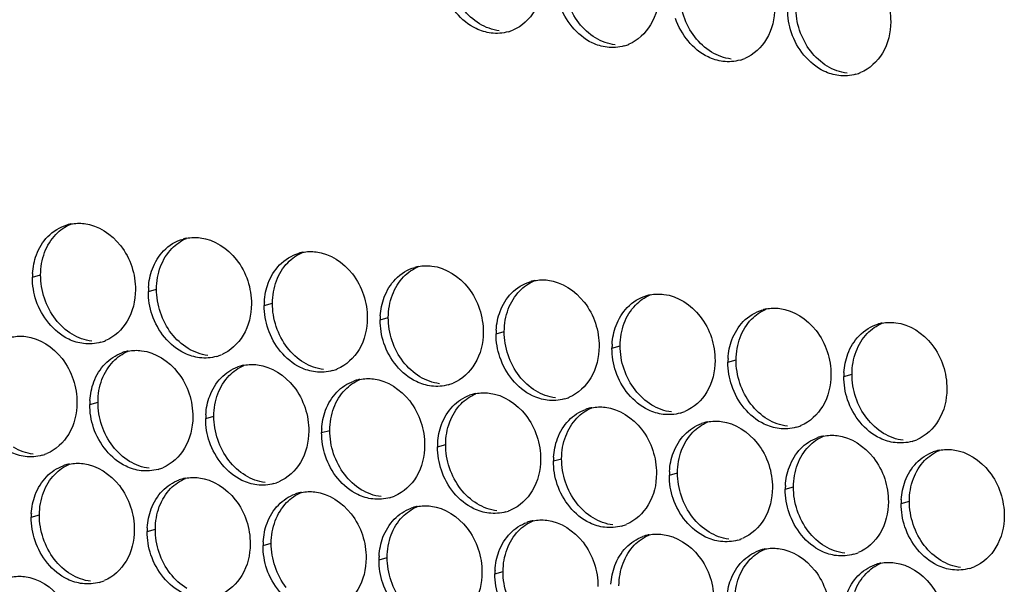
# Paper-space layout '45651_1_3' of a CAD drawing. Header units: millimetres. Extents: x -231 to 594, y 0 to 420.
# Tile 181 of 247: x 141.24 to 154.15, y 245.42 to 252.81. Entities that reach past the tile are written whole.
import ezdxf

# ---------------------------------------------------------------- set-up
doc = ezdxf.new("R2010")
doc.units = ezdxf.units.MM
doc.header["$LTSCALE"] = 32.67
doc.layers.add('02___PRT_ALL_AXES', color=7, linetype='CONTINUOUS')

psp = doc.layouts.new('45651_1_3')

# ---------------------------------------------------------------- linework, layer by layer
at = {"layer": '02___PRT_ALL_AXES', "color": 7, "linetype": 'CONTINUOUS'}
for p, q in [((141.407, 249.439), (141.515, 249.47)), ((142.927, 249.253), (143.034, 249.284)), ((144.447, 249.068), (144.554, 249.099)), ((145.966, 248.882), (146.073, 248.913)), ((147.486, 248.697), (147.593, 248.728)), ((149.005, 248.511), (149.112, 248.542)), ((150.525, 248.326), (150.632, 248.357)), ((152.044, 248.141), (152.152, 248.171)), ((142.159, 247.774), (142.267, 247.804)), ((143.679, 247.588), (143.786, 247.619)), ((145.199, 247.403), (145.306, 247.433)), ((146.718, 247.217), (146.825, 247.248)), ((148.238, 247.032), (148.345, 247.062)), ((149.757, 246.846), (149.864, 246.877)), ((151.277, 246.661), (151.384, 246.692)), ((152.796, 246.475), (152.904, 246.506)), ((141.392, 246.294), (141.499, 246.325)), ((142.911, 246.109), (143.019, 246.139)), ((144.431, 245.923), (144.538, 245.954)), ((145.951, 245.738), (146.058, 245.768)), ((147.47, 245.552), (147.577, 245.583))]:
    psp.add_line(p, q, dxfattribs=at)
at = {"layer": '02___PRT_ALL_AXES', "color": 3, "linetype": 'CONTINUOUS'}
for centre, radius, start, end in [((147.495, 253.181), 0.547, 285.9406, 289.7675), ((147.494, 253.182), 0.548, 289.7729, 292.7369), ((149.014, 252.996), 0.547, 285.9406, 289.7675), ((149.014, 252.997), 0.548, 289.7729, 292.7369), ((150.534, 252.81), 0.547, 285.9406, 289.7675), ((150.533, 252.812), 0.548, 289.7729, 292.7369), ((152.053, 252.625), 0.547, 285.9406, 289.7675), ((152.053, 252.626), 0.548, 289.7729, 292.7369), ((142.014, 249.595), 0.552, 100.9772, 105.9383), ((143.534, 249.409), 0.552, 100.9772, 105.9383), ((145.053, 249.224), 0.552, 100.9772, 105.9383), ((146.573, 249.038), 0.552, 100.9772, 105.9383), ((142.299, 249.434), 0.892, 176.518, 179.7169), ((148.092, 248.853), 0.552, 100.9772, 105.9383), ((143.819, 249.249), 0.892, 176.518, 179.7169), ((149.612, 248.667), 0.552, 100.9772, 105.9383), ((145.338, 249.064), 0.892, 176.518, 179.7169), ((151.132, 248.482), 0.552, 100.9772, 105.9383), ((146.858, 248.878), 0.892, 176.518, 179.7169), ((148.377, 248.693), 0.892, 176.518, 179.7169), ((152.651, 248.296), 0.552, 100.9772, 105.9383), ((142.152, 249.114), 0.548, 289.7729, 292.7369), ((142.153, 249.113), 0.547, 285.9406, 289.7675), ((149.897, 248.507), 0.892, 176.518, 179.7169), ((142.765, 247.935), 0.547, 105.9406, 109.7675), ((142.766, 247.93), 0.552, 100.9772, 105.9383), ((143.672, 248.928), 0.547, 285.9406, 289.7675), ((143.672, 248.929), 0.548, 289.7729, 292.7369), ((151.417, 248.322), 0.892, 176.518, 179.7169), ((144.284, 247.749), 0.547, 105.9406, 109.7675), ((144.286, 247.744), 0.552, 100.9772, 105.9383), ((145.192, 248.742), 0.547, 285.9406, 289.7675), ((145.191, 248.743), 0.548, 289.7729, 292.7369), ((145.804, 247.564), 0.547, 105.9406, 109.7675), ((145.805, 247.559), 0.552, 100.9772, 105.9383), ((152.936, 248.136), 0.892, 176.518, 179.7169), ((146.711, 248.557), 0.547, 285.9406, 289.7675), ((146.711, 248.558), 0.548, 289.7729, 292.7369), ((147.324, 247.378), 0.547, 105.9406, 109.7675), ((147.325, 247.373), 0.552, 100.9772, 105.9383), ((148.231, 248.371), 0.547, 285.9406, 289.7675), ((148.23, 248.372), 0.548, 289.7729, 292.7369), ((143.051, 247.769), 0.892, 176.518, 179.7169), ((148.843, 247.193), 0.547, 105.9406, 109.7675), ((148.845, 247.188), 0.552, 100.9772, 105.9383), ((144.571, 247.584), 0.892, 176.518, 179.7169), ((149.751, 248.186), 0.547, 285.9406, 289.7675), ((149.75, 248.187), 0.548, 289.7729, 292.7369), ((146.09, 247.398), 0.892, 176.518, 179.7169), ((150.363, 247.007), 0.547, 105.9406, 109.7675), ((150.364, 247.002), 0.552, 100.9772, 105.9383), ((151.27, 248), 0.547, 285.9406, 289.7675), ((151.27, 248.001), 0.548, 289.7729, 292.7369), ((151.882, 246.822), 0.547, 105.9406, 109.7675), ((151.884, 246.817), 0.552, 100.9772, 105.9383), ((147.61, 247.213), 0.892, 176.518, 179.7169), ((152.79, 247.815), 0.547, 285.9406, 289.7675), ((152.789, 247.816), 0.548, 289.7729, 292.7369), ((141.385, 247.633), 0.547, 285.9406, 289.7675), ((141.385, 247.635), 0.548, 289.7729, 292.7369), ((149.13, 247.027), 0.892, 176.518, 179.7169), ((153.402, 246.636), 0.547, 105.9406, 109.7675), ((153.403, 246.631), 0.552, 100.9772, 105.9383), ((141.997, 246.455), 0.547, 105.9406, 109.7675), ((141.999, 246.45), 0.552, 100.9772, 105.9383), ((142.905, 247.448), 0.547, 285.9406, 289.7675), ((142.904, 247.449), 0.548, 289.7729, 292.7369), ((143.518, 246.264), 0.552, 100.9772, 105.9383), ((150.649, 246.842), 0.892, 176.518, 179.7169), ((143.517, 246.269), 0.547, 105.9406, 109.7675), ((144.424, 247.262), 0.547, 285.9406, 289.7675), ((144.424, 247.264), 0.548, 289.7729, 292.7369), ((152.169, 246.656), 0.892, 176.518, 179.7169), ((145.036, 246.084), 0.547, 105.9406, 109.7675), ((145.038, 246.079), 0.552, 100.9772, 105.9383), ((145.944, 247.077), 0.547, 285.9406, 289.7675), ((145.943, 247.078), 0.548, 289.7729, 292.7369), ((146.556, 245.899), 0.547, 105.9406, 109.7675), ((146.557, 245.894), 0.552, 100.9772, 105.9383), ((153.688, 246.471), 0.892, 176.518, 179.7169), ((142.284, 246.29), 0.892, 176.518, 179.7169), ((147.463, 246.891), 0.547, 285.9406, 289.7675), ((147.463, 246.893), 0.548, 289.7729, 292.7369), ((143.803, 246.104), 0.892, 176.518, 179.7169), ((148.076, 245.713), 0.547, 105.9406, 109.7675), ((148.077, 245.708), 0.552, 100.9772, 105.9383), ((148.983, 246.706), 0.547, 285.9406, 289.7675), ((148.983, 246.707), 0.548, 289.7729, 292.7369), ((149.595, 245.528), 0.547, 105.9406, 109.7675), ((149.597, 245.523), 0.552, 100.9772, 105.9383), ((145.323, 245.919), 0.892, 176.518, 179.7169), ((150.503, 246.52), 0.547, 285.9406, 289.7675), ((150.502, 246.522), 0.548, 289.7729, 292.7369), ((146.842, 245.733), 0.892, 176.518, 179.7169), ((151.115, 245.342), 0.547, 105.9406, 109.7675), ((151.116, 245.337), 0.552, 100.9772, 105.9383), ((152.022, 246.335), 0.547, 285.9406, 289.7675), ((152.022, 246.336), 0.548, 289.7729, 292.7369), ((152.634, 245.157), 0.547, 105.9406, 109.7675), ((152.636, 245.152), 0.552, 100.9772, 105.9383), ((153.541, 246.151), 0.548, 289.7729, 292.7369), ((148.362, 245.548), 0.892, 176.518, 179.7169), ((153.542, 246.149), 0.547, 285.9406, 289.7675), ((142.137, 245.968), 0.547, 285.9406, 289.7675), ((142.137, 245.969), 0.548, 289.7729, 292.7369)]:
    psp.add_arc(centre, radius, start, end, dxfattribs=at)
for points, knots in [([(151.987, 253.654), (152.172, 253.632), (152.535, 253.391), (152.66, 252.99), (152.659, 252.786)], [0, 0, 0, 0, 0.476473, 1, 1, 1, 1]), ([(148.1, 253.342), (148.099, 253.201), (148.036, 252.925), (147.824, 252.726), (147.706, 252.677)], [0, 0, 0, 0, 0.525086, 1, 1, 1, 1]), ([(147.421, 252.638), (147.353, 252.647), (147.073, 252.73), (146.869, 252.991), (146.799, 253.2)], [0, 0, 0, 0, 0.236458, 1, 1, 1, 1]), ([(149.62, 253.157), (149.619, 253.015), (149.556, 252.739), (149.343, 252.541), (149.225, 252.491)], [0, 0, 0, 0, 0.525086, 1, 1, 1, 1]), ([(148.94, 252.453), (148.873, 252.461), (148.592, 252.545), (148.389, 252.806), (148.319, 253.014)], [0, 0, 0, 0, 0.236458, 1, 1, 1, 1]), ([(151.139, 252.971), (151.138, 252.83), (151.075, 252.554), (150.863, 252.355), (150.745, 252.306)], [0, 0, 0, 0, 0.525086, 1, 1, 1, 1]), ([(150.46, 252.267), (150.392, 252.276), (150.112, 252.36), (149.908, 252.621), (149.838, 252.829)], [0, 0, 0, 0, 0.236458, 1, 1, 1, 1]), ([(152.659, 252.786), (152.658, 252.644), (152.595, 252.368), (152.382, 252.17), (152.265, 252.121)], [0, 0, 0, 0, 0.525086, 1, 1, 1, 1]), ([(151.979, 252.082), (151.912, 252.09), (151.631, 252.174), (151.428, 252.435), (151.358, 252.643)], [0, 0, 0, 0, 0.236458, 1, 1, 1, 1]), ([(142.087, 250.143), (142.271, 250.12), (142.634, 249.879), (142.759, 249.478), (142.758, 249.274)], [0, 0, 0, 0, 0.476473, 1, 1, 1, 1]), ([(143.606, 249.957), (143.79, 249.935), (144.154, 249.694), (144.279, 249.293), (144.278, 249.089)], [0, 0, 0, 0, 0.476473, 1, 1, 1, 1]), ([(145.126, 249.772), (145.31, 249.749), (145.673, 249.508), (145.798, 249.107), (145.797, 248.903)], [0, 0, 0, 0, 0.476473, 1, 1, 1, 1]), ([(146.645, 249.586), (146.83, 249.564), (147.193, 249.323), (147.318, 248.922), (147.317, 248.718)], [0, 0, 0, 0, 0.476473, 1, 1, 1, 1]), ([(148.165, 249.401), (148.349, 249.378), (148.713, 249.137), (148.837, 248.736), (148.836, 248.532)], [0, 0, 0, 0, 0.476473, 1, 1, 1, 1]), ([(142.758, 249.274), (142.757, 249.133), (142.694, 248.856), (142.482, 248.658), (142.364, 248.609)], [0, 0, 0, 0, 0.525086, 1, 1, 1, 1]), ([(142.079, 248.57), (142.011, 248.578), (141.731, 248.662), (141.527, 248.923), (141.457, 249.132)], [0, 0, 0, 0, 0.236458, 1, 1, 1, 1]), ([(149.685, 249.215), (149.869, 249.193), (150.232, 248.952), (150.357, 248.551), (150.356, 248.347)], [0, 0, 0, 0, 0.476473, 1, 1, 1, 1]), ([(144.278, 249.089), (144.277, 248.947), (144.214, 248.671), (144.001, 248.473), (143.884, 248.423)], [0, 0, 0, 0, 0.525086, 1, 1, 1, 1]), ([(151.204, 249.03), (151.388, 249.007), (151.752, 248.766), (151.877, 248.365), (151.876, 248.161)], [0, 0, 0, 0, 0.476473, 1, 1, 1, 1]), ([(143.598, 248.385), (143.531, 248.393), (143.25, 248.477), (143.047, 248.738), (142.977, 248.946)], [0, 0, 0, 0, 0.236458, 1, 1, 1, 1]), ([(145.797, 248.903), (145.797, 248.762), (145.734, 248.486), (145.521, 248.287), (145.403, 248.238)], [0, 0, 0, 0, 0.525086, 1, 1, 1, 1]), ([(145.118, 248.199), (145.05, 248.208), (144.77, 248.291), (144.566, 248.552), (144.496, 248.761)], [0, 0, 0, 0, 0.236458, 1, 1, 1, 1]), ([(152.724, 248.844), (152.908, 248.822), (153.271, 248.581), (153.396, 248.18), (153.395, 247.976)], [0, 0, 0, 0, 0.476473, 1, 1, 1, 1]), ([(141.319, 248.663), (141.503, 248.64), (141.867, 248.399), (141.992, 247.998), (141.991, 247.794)], [0, 0, 0, 0, 0.476473, 1, 1, 1, 1]), ([(147.317, 248.718), (147.316, 248.576), (147.253, 248.3), (147.041, 248.102), (146.923, 248.052)], [0, 0, 0, 0, 0.525086, 1, 1, 1, 1]), ([(142.839, 248.477), (143.023, 248.455), (143.386, 248.214), (143.511, 247.813), (143.51, 247.609)], [0, 0, 0, 0, 0.476473, 1, 1, 1, 1]), ([(146.638, 248.014), (146.57, 248.022), (146.29, 248.106), (146.086, 248.367), (146.016, 248.575)], [0, 0, 0, 0, 0.236458, 1, 1, 1, 1]), ([(148.836, 248.532), (148.836, 248.391), (148.773, 248.115), (148.56, 247.916), (148.442, 247.867)], [0, 0, 0, 0, 0.525086, 1, 1, 1, 1]), ([(148.157, 247.828), (148.09, 247.837), (147.809, 247.92), (147.606, 248.181), (147.536, 248.39)], [0, 0, 0, 0, 0.236458, 1, 1, 1, 1]), ([(150.356, 248.347), (150.355, 248.205), (150.292, 247.929), (150.08, 247.731), (149.962, 247.681)], [0, 0, 0, 0, 0.525086, 1, 1, 1, 1]), ([(144.358, 248.292), (144.542, 248.27), (144.906, 248.028), (145.031, 247.627), (145.03, 247.423)], [0, 0, 0, 0, 0.476473, 1, 1, 1, 1]), ([(145.878, 248.107), (146.062, 248.084), (146.425, 247.843), (146.55, 247.442), (146.549, 247.238)], [0, 0, 0, 0, 0.476473, 1, 1, 1, 1]), ([(149.677, 247.643), (149.609, 247.651), (149.329, 247.735), (149.125, 247.996), (149.055, 248.204)], [0, 0, 0, 0, 0.236458, 1, 1, 1, 1]), ([(151.876, 248.161), (151.875, 248.02), (151.812, 247.744), (151.599, 247.545), (151.481, 247.496)], [0, 0, 0, 0, 0.525086, 1, 1, 1, 1]), ([(151.196, 247.457), (151.129, 247.466), (150.848, 247.549), (150.645, 247.81), (150.575, 248.019)], [0, 0, 0, 0, 0.236458, 1, 1, 1, 1]), ([(153.395, 247.976), (153.394, 247.834), (153.331, 247.558), (153.119, 247.36), (153.001, 247.31)], [0, 0, 0, 0, 0.525086, 1, 1, 1, 1]), ([(147.397, 247.921), (147.582, 247.899), (147.945, 247.657), (148.07, 247.256), (148.069, 247.052)], [0, 0, 0, 0, 0.476473, 1, 1, 1, 1]), ([(152.716, 247.272), (152.648, 247.28), (152.368, 247.364), (152.164, 247.625), (152.094, 247.833)], [0, 0, 0, 0, 0.236458, 1, 1, 1, 1]), ([(141.991, 247.794), (141.99, 247.653), (141.927, 247.377), (141.714, 247.178), (141.596, 247.129)], [0, 0, 0, 0, 0.525086, 1, 1, 1, 1]), ([(148.917, 247.736), (149.101, 247.713), (149.465, 247.472), (149.589, 247.071), (149.588, 246.867)], [0, 0, 0, 0, 0.476473, 1, 1, 1, 1]), ([(141.311, 247.091), (141.244, 247.099), (140.963, 247.183), (140.76, 247.444), (140.69, 247.652)], [0, 0, 0, 0, 0.236458, 1, 1, 1, 1]), ([(143.51, 247.609), (143.509, 247.468), (143.446, 247.191), (143.234, 246.993), (143.116, 246.944)], [0, 0, 0, 0, 0.525086, 1, 1, 1, 1]), ([(142.831, 246.905), (142.763, 246.913), (142.483, 246.997), (142.279, 247.258), (142.209, 247.467)], [0, 0, 0, 0, 0.236458, 1, 1, 1, 1]), ([(150.437, 247.55), (150.621, 247.528), (150.984, 247.286), (151.109, 246.885), (151.108, 246.681)], [0, 0, 0, 0, 0.476473, 1, 1, 1, 1]), ([(145.03, 247.423), (145.029, 247.282), (144.966, 247.006), (144.753, 246.808), (144.636, 246.758)], [0, 0, 0, 0, 0.525086, 1, 1, 1, 1]), ([(151.956, 247.365), (152.14, 247.342), (152.504, 247.101), (152.629, 246.7), (152.628, 246.496)], [0, 0, 0, 0, 0.476473, 1, 1, 1, 1]), ([(144.35, 246.72), (144.283, 246.728), (144.002, 246.812), (143.799, 247.073), (143.729, 247.281)], [0, 0, 0, 0, 0.236458, 1, 1, 1, 1]), ([(146.549, 247.238), (146.549, 247.097), (146.486, 246.82), (146.273, 246.622), (146.155, 246.573)], [0, 0, 0, 0, 0.525086, 1, 1, 1, 1]), ([(145.87, 246.534), (145.802, 246.542), (145.522, 246.626), (145.318, 246.887), (145.248, 247.096)], [0, 0, 0, 0, 0.236458, 1, 1, 1, 1]), ([(153.476, 247.179), (153.66, 247.157), (154.023, 246.916), (154.148, 246.514), (154.147, 246.31)], [0, 0, 0, 0, 0.476473, 1, 1, 1, 1]), ([(142.071, 246.998), (142.255, 246.975), (142.619, 246.734), (142.744, 246.333), (142.743, 246.129)], [0, 0, 0, 0, 0.476473, 1, 1, 1, 1]), ([(148.069, 247.052), (148.068, 246.911), (148.005, 246.635), (147.793, 246.437), (147.675, 246.387)], [0, 0, 0, 0, 0.525086, 1, 1, 1, 1]), ([(143.591, 246.812), (143.775, 246.79), (144.138, 246.549), (144.263, 246.148), (144.262, 245.944)], [0, 0, 0, 0, 0.476473, 1, 1, 1, 1]), ([(147.39, 246.349), (147.322, 246.357), (147.042, 246.441), (146.838, 246.702), (146.768, 246.91)], [0, 0, 0, 0, 0.236458, 1, 1, 1, 1]), ([(149.588, 246.867), (149.588, 246.726), (149.525, 246.449), (149.312, 246.251), (149.194, 246.202)], [0, 0, 0, 0, 0.525086, 1, 1, 1, 1]), ([(148.909, 246.163), (148.842, 246.171), (148.561, 246.255), (148.358, 246.516), (148.288, 246.725)], [0, 0, 0, 0, 0.236458, 1, 1, 1, 1]), ([(151.108, 246.681), (151.107, 246.54), (151.044, 246.264), (150.832, 246.066), (150.714, 246.016)], [0, 0, 0, 0, 0.525086, 1, 1, 1, 1]), ([(145.11, 246.627), (145.295, 246.604), (145.658, 246.363), (145.783, 245.962), (145.782, 245.758)], [0, 0, 0, 0, 0.476473, 1, 1, 1, 1]), ([(150.429, 245.978), (150.361, 245.986), (150.081, 246.07), (149.877, 246.331), (149.807, 246.539)], [0, 0, 0, 0, 0.236458, 1, 1, 1, 1]), ([(146.63, 246.441), (146.814, 246.419), (147.177, 246.178), (147.302, 245.777), (147.301, 245.573)], [0, 0, 0, 0, 0.476473, 1, 1, 1, 1]), ([(152.628, 246.496), (152.627, 246.355), (152.564, 246.078), (152.351, 245.88), (152.234, 245.831)], [0, 0, 0, 0, 0.525086, 1, 1, 1, 1]), ([(151.948, 245.792), (151.881, 245.8), (151.6, 245.884), (151.397, 246.145), (151.327, 246.354)], [0, 0, 0, 0, 0.236458, 1, 1, 1, 1]), ([(154.147, 246.31), (154.146, 246.169), (154.084, 245.893), (153.871, 245.695), (153.753, 245.645)], [0, 0, 0, 0, 0.525086, 1, 1, 1, 1]), ([(148.149, 246.256), (148.334, 246.233), (148.697, 245.992), (148.822, 245.591), (148.821, 245.387)], [0, 0, 0, 0, 0.476473, 1, 1, 1, 1]), ([(153.468, 245.607), (153.4, 245.615), (153.12, 245.699), (152.916, 245.96), (152.846, 246.168)], [0, 0, 0, 0, 0.236458, 1, 1, 1, 1]), ([(142.743, 246.129), (142.742, 245.988), (142.679, 245.712), (142.466, 245.513), (142.348, 245.464)], [0, 0, 0, 0, 0.525086, 1, 1, 1, 1]), ([(149.669, 246.07), (149.853, 246.048), (150.217, 245.807), (150.341, 245.406), (150.34, 245.202)], [0, 0, 0, 0, 0.476473, 1, 1, 1, 1]), ([(142.063, 245.425), (141.996, 245.434), (141.715, 245.517), (141.512, 245.778), (141.442, 245.987)], [0, 0, 0, 0, 0.236458, 1, 1, 1, 1]), ([(144.262, 245.944), (144.261, 245.802), (144.198, 245.526), (143.986, 245.328), (143.868, 245.278)], [0, 0, 0, 0, 0.525086, 1, 1, 1, 1]), ([(143.583, 245.24), (143.515, 245.248), (143.235, 245.332), (143.031, 245.593), (142.961, 245.801)], [0, 0, 0, 0, 0.236458, 1, 1, 1, 1]), ([(151.189, 245.885), (151.373, 245.862), (151.736, 245.621), (151.861, 245.22), (151.86, 245.016)], [0, 0, 0, 0, 0.476473, 1, 1, 1, 1]), ([(145.782, 245.758), (145.781, 245.617), (145.718, 245.341), (145.505, 245.142), (145.388, 245.093)], [0, 0, 0, 0, 0.525086, 1, 1, 1, 1]), ([(152.708, 245.699), (152.892, 245.677), (153.256, 245.436), (153.381, 245.035), (153.38, 244.831)], [0, 0, 0, 0, 0.476473, 1, 1, 1, 1]), ([(141.303, 245.518), (141.488, 245.496), (141.851, 245.254), (141.976, 244.853), (141.975, 244.649)], [0, 0, 0, 0, 0.476473, 1, 1, 1, 1]), ([(145.102, 245.054), (145.035, 245.063), (144.754, 245.146), (144.551, 245.407), (144.481, 245.616)], [0, 0, 0, 0, 0.236458, 1, 1, 1, 1]), ([(147.301, 245.573), (147.301, 245.431), (147.238, 245.155), (147.025, 244.957), (146.907, 244.907)], [0, 0, 0, 0, 0.525086, 1, 1, 1, 1]), ([(146.622, 244.869), (146.554, 244.877), (146.274, 244.961), (146.07, 245.222), (146, 245.43)], [0, 0, 0, 0, 0.236458, 1, 1, 1, 1])]:
    psp.add_open_spline(points, degree=3, knots=knots, dxfattribs=at)
at = {"layer": '02___PRT_ALL_AXES', "color": 7, "linetype": 'CONTINUOUS'}
for points in [[(148.571, 252.772), (148.446, 252.934), (148.375, 253.148), (148.376, 253.352)], [(150.091, 252.587), (149.966, 252.748), (149.895, 252.963), (149.896, 253.167)], [(147.27, 252.76), (147.186, 252.811), (147.111, 252.88), (147.051, 252.958)], [(151.61, 252.401), (151.485, 252.563), (151.414, 252.777), (151.415, 252.981)], [(147.528, 252.669), (147.437, 252.68), (147.348, 252.713), (147.27, 252.76)], [(148.789, 252.575), (148.705, 252.626), (148.631, 252.695), (148.571, 252.772)], [(149.047, 252.484), (148.957, 252.495), (148.867, 252.528), (148.789, 252.575)], [(150.309, 252.389), (150.225, 252.44), (150.151, 252.509), (150.091, 252.587)], [(150.567, 252.298), (150.476, 252.309), (150.387, 252.342), (150.309, 252.389)], [(151.828, 252.204), (151.745, 252.255), (151.67, 252.324), (151.61, 252.401)], [(152.087, 252.113), (151.996, 252.124), (151.907, 252.157), (151.828, 252.204)], [(141.715, 250.001), (141.77, 250.058), (141.836, 250.104), (141.909, 250.135)], [(141.567, 249.764), (141.6, 249.851), (141.65, 249.934), (141.715, 250.001)], [(143.235, 249.816), (143.289, 249.872), (143.356, 249.919), (143.428, 249.949)], [(143.087, 249.579), (143.12, 249.666), (143.17, 249.749), (143.235, 249.816)], [(141.515, 249.47), (141.515, 249.569), (141.532, 249.671), (141.567, 249.764)], [(144.754, 249.63), (144.809, 249.687), (144.876, 249.734), (144.948, 249.764)], [(143.034, 249.284), (143.035, 249.384), (143.052, 249.485), (143.087, 249.579)], [(144.607, 249.393), (144.639, 249.48), (144.69, 249.563), (144.754, 249.63)], [(146.274, 249.445), (146.328, 249.501), (146.395, 249.548), (146.467, 249.578)], [(141.71, 248.889), (141.585, 249.051), (141.514, 249.266), (141.515, 249.47)], [(144.554, 249.099), (144.554, 249.198), (144.571, 249.3), (144.607, 249.393)], [(146.126, 249.208), (146.159, 249.295), (146.209, 249.378), (146.274, 249.445)], [(147.793, 249.259), (147.848, 249.316), (147.915, 249.363), (147.987, 249.393)], [(143.229, 248.704), (143.104, 248.865), (143.033, 249.08), (143.034, 249.284)], [(147.646, 249.022), (147.679, 249.109), (147.729, 249.192), (147.793, 249.259)], [(146.073, 248.913), (146.074, 249.013), (146.091, 249.114), (146.126, 249.208)], [(149.313, 249.074), (149.367, 249.13), (149.434, 249.177), (149.507, 249.207)], [(144.749, 248.519), (144.624, 248.68), (144.553, 248.895), (144.554, 249.099)], [(147.593, 248.728), (147.593, 248.827), (147.611, 248.929), (147.646, 249.022)], [(149.165, 248.837), (149.198, 248.924), (149.248, 249.007), (149.313, 249.074)], [(150.833, 248.888), (150.887, 248.945), (150.954, 248.992), (151.026, 249.022)], [(141.928, 248.692), (141.844, 248.743), (141.77, 248.812), (141.71, 248.889)], [(146.268, 248.333), (146.144, 248.494), (146.072, 248.709), (146.073, 248.913)], [(150.685, 248.651), (150.718, 248.738), (150.768, 248.821), (150.833, 248.888)], [(149.112, 248.542), (149.113, 248.642), (149.13, 248.743), (149.165, 248.837)], [(152.352, 248.703), (152.407, 248.759), (152.473, 248.806), (152.546, 248.836)], [(142.186, 248.601), (142.095, 248.612), (142.006, 248.645), (141.928, 248.692)], [(143.447, 248.507), (143.364, 248.558), (143.289, 248.626), (143.229, 248.704)], [(147.788, 248.148), (147.663, 248.309), (147.592, 248.524), (147.593, 248.728)], [(150.632, 248.357), (150.633, 248.456), (150.65, 248.558), (150.685, 248.651)], [(152.205, 248.466), (152.237, 248.553), (152.287, 248.636), (152.352, 248.703)], [(143.706, 248.415), (143.615, 248.426), (143.526, 248.46), (143.447, 248.507)], [(144.967, 248.321), (144.883, 248.372), (144.809, 248.441), (144.749, 248.519)], [(149.308, 247.962), (149.183, 248.123), (149.111, 248.338), (149.112, 248.542)], [(142.467, 248.336), (142.522, 248.393), (142.588, 248.439), (142.661, 248.47)], [(150.827, 247.777), (150.702, 247.938), (150.631, 248.153), (150.632, 248.357)], [(152.152, 248.171), (152.152, 248.271), (152.169, 248.372), (152.205, 248.466)], [(142.319, 248.099), (142.352, 248.186), (142.402, 248.269), (142.467, 248.336)], [(143.987, 248.151), (144.041, 248.207), (144.108, 248.254), (144.18, 248.284)], [(145.225, 248.23), (145.135, 248.241), (145.045, 248.274), (144.967, 248.321)], [(146.487, 248.136), (146.403, 248.187), (146.328, 248.255), (146.268, 248.333)], [(142.267, 247.804), (142.267, 247.904), (142.284, 248.006), (142.319, 248.099)], [(143.839, 247.913), (143.872, 248.001), (143.922, 248.084), (143.987, 248.151)], [(145.506, 247.965), (145.561, 248.022), (145.628, 248.068), (145.7, 248.099)], [(146.745, 248.044), (146.654, 248.056), (146.565, 248.089), (146.487, 248.136)], [(148.006, 247.95), (147.922, 248.001), (147.848, 248.07), (147.788, 248.148)], [(152.347, 247.591), (152.222, 247.752), (152.151, 247.967), (152.152, 248.171)], [(145.359, 247.728), (145.391, 247.815), (145.442, 247.898), (145.506, 247.965)], [(149.526, 247.765), (149.442, 247.816), (149.368, 247.885), (149.308, 247.962)], [(143.786, 247.619), (143.787, 247.719), (143.804, 247.82), (143.839, 247.913)], [(147.026, 247.78), (147.08, 247.836), (147.147, 247.883), (147.219, 247.913)], [(148.264, 247.859), (148.174, 247.87), (148.084, 247.903), (148.006, 247.95)], [(142.462, 247.224), (142.337, 247.386), (142.266, 247.6), (142.267, 247.804)], [(145.306, 247.433), (145.306, 247.533), (145.323, 247.635), (145.359, 247.728)], [(146.878, 247.543), (146.911, 247.63), (146.961, 247.713), (147.026, 247.78)], [(148.545, 247.594), (148.6, 247.651), (148.667, 247.697), (148.739, 247.728)], [(149.784, 247.674), (149.693, 247.685), (149.604, 247.718), (149.526, 247.765)], [(151.045, 247.579), (150.962, 247.63), (150.887, 247.699), (150.827, 247.777)], [(143.981, 247.039), (143.856, 247.2), (143.785, 247.415), (143.786, 247.619)], [(148.398, 247.357), (148.431, 247.444), (148.481, 247.527), (148.545, 247.594)], [(151.304, 247.488), (151.213, 247.499), (151.123, 247.532), (151.045, 247.579)], [(152.565, 247.394), (152.481, 247.445), (152.407, 247.514), (152.347, 247.591)], [(146.825, 247.248), (146.826, 247.348), (146.843, 247.449), (146.878, 247.543)], [(150.065, 247.409), (150.119, 247.465), (150.186, 247.512), (150.259, 247.542)], [(145.501, 246.853), (145.376, 247.015), (145.305, 247.229), (145.306, 247.433)], [(148.345, 247.062), (148.345, 247.162), (148.363, 247.264), (148.398, 247.357)], [(149.917, 247.172), (149.95, 247.259), (150, 247.342), (150.065, 247.409)], [(151.585, 247.223), (151.639, 247.28), (151.706, 247.326), (151.778, 247.357)], [(152.823, 247.303), (152.732, 247.314), (152.643, 247.347), (152.565, 247.394)], [(141.418, 247.121), (141.328, 247.132), (141.238, 247.165), (141.16, 247.213)], [(142.68, 247.027), (142.596, 247.078), (142.522, 247.147), (142.462, 247.224)], [(147.02, 246.668), (146.896, 246.829), (146.824, 247.044), (146.825, 247.248)], [(151.437, 246.986), (151.47, 247.073), (151.52, 247.156), (151.585, 247.223)], [(148.54, 246.482), (148.415, 246.644), (148.344, 246.858), (148.345, 247.062)], [(149.864, 246.877), (149.865, 246.977), (149.882, 247.078), (149.917, 247.172)], [(153.104, 247.038), (153.159, 247.094), (153.225, 247.141), (153.298, 247.171)], [(141.7, 246.856), (141.754, 246.913), (141.821, 246.96), (141.893, 246.99)], [(142.938, 246.936), (142.847, 246.947), (142.758, 246.98), (142.68, 247.027)], [(144.199, 246.842), (144.116, 246.892), (144.041, 246.961), (143.981, 247.039)], [(151.384, 246.692), (151.385, 246.791), (151.402, 246.893), (151.437, 246.986)], [(152.957, 246.801), (152.989, 246.888), (153.04, 246.971), (153.104, 247.038)], [(141.552, 246.619), (141.585, 246.706), (141.635, 246.789), (141.7, 246.856)], [(143.219, 246.671), (143.274, 246.727), (143.34, 246.774), (143.413, 246.804)], [(144.458, 246.75), (144.367, 246.761), (144.278, 246.794), (144.199, 246.842)], [(145.719, 246.656), (145.635, 246.707), (145.561, 246.776), (145.501, 246.853)], [(150.06, 246.297), (149.935, 246.458), (149.863, 246.673), (149.864, 246.877)], [(152.904, 246.506), (152.904, 246.606), (152.921, 246.707), (152.957, 246.801)], [(143.071, 246.434), (143.104, 246.521), (143.154, 246.604), (143.219, 246.671)], [(147.239, 246.471), (147.155, 246.521), (147.08, 246.59), (147.02, 246.668)], [(151.579, 246.111), (151.454, 246.273), (151.383, 246.488), (151.384, 246.692)], [(141.499, 246.325), (141.499, 246.424), (141.517, 246.526), (141.552, 246.619)], [(144.739, 246.486), (144.793, 246.542), (144.86, 246.589), (144.932, 246.619)], [(145.977, 246.565), (145.887, 246.576), (145.797, 246.609), (145.719, 246.656)], [(143.019, 246.139), (143.019, 246.239), (143.036, 246.34), (143.071, 246.434)], [(144.591, 246.248), (144.624, 246.335), (144.674, 246.419), (144.739, 246.486)], [(146.258, 246.3), (146.313, 246.356), (146.38, 246.403), (146.452, 246.433)], [(147.497, 246.379), (147.406, 246.39), (147.317, 246.423), (147.239, 246.471)], [(148.758, 246.285), (148.674, 246.336), (148.6, 246.405), (148.54, 246.482)], [(153.099, 245.926), (152.974, 246.087), (152.903, 246.302), (152.904, 246.506)], [(141.694, 245.745), (141.569, 245.906), (141.498, 246.121), (141.499, 246.325)], [(146.111, 246.063), (146.143, 246.15), (146.194, 246.233), (146.258, 246.3)], [(149.016, 246.194), (148.926, 246.205), (148.836, 246.238), (148.758, 246.285)], [(150.278, 246.1), (150.194, 246.151), (150.12, 246.219), (150.06, 246.297)], [(144.538, 245.954), (144.539, 246.053), (144.556, 246.155), (144.591, 246.248)], [(147.778, 246.115), (147.832, 246.171), (147.899, 246.218), (147.971, 246.248)], [(143.214, 245.559), (143.089, 245.72), (143.018, 245.935), (143.019, 246.139)], [(146.058, 245.768), (146.058, 245.868), (146.075, 245.969), (146.111, 246.063)], [(147.63, 245.877), (147.663, 245.965), (147.713, 246.048), (147.778, 246.115)], [(149.297, 245.929), (149.352, 245.985), (149.419, 246.032), (149.491, 246.062)], [(150.536, 246.008), (150.445, 246.019), (150.356, 246.052), (150.278, 246.1)], [(151.797, 245.914), (151.714, 245.965), (151.639, 246.034), (151.579, 246.111)], [(144.733, 245.374), (144.608, 245.535), (144.537, 245.75), (144.538, 245.954)], [(149.15, 245.692), (149.183, 245.779), (149.233, 245.862), (149.297, 245.929)], [(152.056, 245.823), (151.965, 245.834), (151.875, 245.867), (151.797, 245.914)], [(153.317, 245.729), (153.233, 245.78), (153.159, 245.848), (153.099, 245.926)], [(146.253, 245.188), (146.128, 245.35), (146.057, 245.564), (146.058, 245.768)], [(147.577, 245.583), (147.578, 245.683), (147.595, 245.784), (147.63, 245.877)], [(150.817, 245.744), (150.871, 245.8), (150.938, 245.847), (151.011, 245.877)], [(141.912, 245.547), (141.828, 245.598), (141.754, 245.667), (141.694, 245.745)], [(149.097, 245.397), (149.097, 245.497), (149.115, 245.598), (149.15, 245.692)], [(150.669, 245.506), (150.702, 245.594), (150.752, 245.677), (150.817, 245.744)], [(152.337, 245.558), (152.391, 245.614), (152.458, 245.661), (152.53, 245.692)], [(153.575, 245.637), (153.485, 245.648), (153.395, 245.681), (153.317, 245.729)], [(142.17, 245.456), (142.08, 245.467), (141.99, 245.5), (141.912, 245.547)], [(143.432, 245.362), (143.348, 245.413), (143.274, 245.482), (143.214, 245.559)], [(147.772, 245.003), (147.648, 245.164), (147.576, 245.379), (147.577, 245.583)], [(150.616, 245.212), (150.617, 245.312), (150.634, 245.413), (150.669, 245.506)], [(152.189, 245.321), (152.222, 245.408), (152.272, 245.491), (152.337, 245.558)]]:
    psp.add_open_spline(points, degree=3, dxfattribs=at)
at = {"layer": '02___PRT_ALL_AXES', "color": 3, "linetype": 'CONTINUOUS'}
for points in [[(151.358, 252.643), (151.325, 252.742), (151.307, 252.847), (151.308, 252.951)], [(147.645, 252.655), (147.573, 252.635), (147.495, 252.629), (147.421, 252.638)], [(149.164, 252.47), (149.092, 252.449), (149.015, 252.444), (148.94, 252.453)], [(150.684, 252.285), (150.612, 252.264), (150.534, 252.258), (150.46, 252.267)], [(152.203, 252.099), (152.131, 252.078), (152.054, 252.073), (151.979, 252.082)], [(141.608, 249.971), (141.677, 250.042), (141.767, 250.098), (141.863, 250.126)], [(141.909, 250.137), (141.967, 250.148), (142.028, 250.15), (142.087, 250.143)], [(141.46, 249.733), (141.493, 249.821), (141.543, 249.904), (141.608, 249.971)], [(143.127, 249.785), (143.197, 249.857), (143.287, 249.913), (143.382, 249.94)], [(143.429, 249.951), (143.487, 249.962), (143.547, 249.964), (143.606, 249.957)], [(142.98, 249.548), (143.013, 249.635), (143.063, 249.718), (143.127, 249.785)], [(144.948, 249.766), (145.006, 249.777), (145.067, 249.779), (145.126, 249.772)], [(141.409, 249.489), (141.414, 249.572), (141.431, 249.655), (141.46, 249.733)], [(144.647, 249.6), (144.716, 249.671), (144.806, 249.727), (144.902, 249.755)], [(142.929, 249.303), (142.934, 249.386), (142.95, 249.47), (142.98, 249.548)], [(144.499, 249.363), (144.532, 249.45), (144.582, 249.533), (144.647, 249.6)], [(146.167, 249.414), (146.236, 249.486), (146.326, 249.542), (146.421, 249.569)], [(146.468, 249.58), (146.526, 249.592), (146.587, 249.593), (146.645, 249.586)], [(141.457, 249.132), (141.424, 249.23), (141.407, 249.335), (141.407, 249.439)], [(146.019, 249.177), (146.052, 249.264), (146.102, 249.347), (146.167, 249.414)], [(147.686, 249.229), (147.755, 249.3), (147.845, 249.356), (147.941, 249.384)], [(147.987, 249.395), (148.046, 249.406), (148.106, 249.408), (148.165, 249.401)], [(142.977, 248.946), (142.944, 249.045), (142.926, 249.15), (142.927, 249.253)], [(144.448, 249.118), (144.453, 249.201), (144.47, 249.284), (144.499, 249.363)], [(145.968, 248.932), (145.973, 249.015), (145.99, 249.099), (146.019, 249.177)], [(147.539, 248.992), (147.571, 249.079), (147.622, 249.162), (147.686, 249.229)], [(149.206, 249.043), (149.275, 249.115), (149.365, 249.171), (149.461, 249.198)], [(149.507, 249.209), (149.565, 249.221), (149.626, 249.222), (149.685, 249.215)], [(144.496, 248.761), (144.463, 248.859), (144.446, 248.964), (144.447, 249.068)], [(147.487, 248.747), (147.492, 248.83), (147.509, 248.914), (147.539, 248.992)], [(149.058, 248.806), (149.091, 248.893), (149.141, 248.976), (149.206, 249.043)], [(150.725, 248.858), (150.794, 248.929), (150.885, 248.985), (150.98, 249.013)], [(151.027, 249.024), (151.085, 249.035), (151.145, 249.037), (151.204, 249.03)], [(146.016, 248.575), (145.983, 248.674), (145.966, 248.779), (145.966, 248.882)], [(149.007, 248.561), (149.012, 248.644), (149.029, 248.728), (149.058, 248.806)], [(150.578, 248.621), (150.611, 248.708), (150.661, 248.791), (150.725, 248.858)], [(152.245, 248.672), (152.314, 248.744), (152.404, 248.8), (152.5, 248.827)], [(152.546, 248.838), (152.604, 248.85), (152.665, 248.851), (152.724, 248.844)], [(141.141, 248.657), (141.2, 248.668), (141.26, 248.67), (141.319, 248.663)], [(147.536, 248.39), (147.503, 248.488), (147.485, 248.593), (147.486, 248.697)], [(150.526, 248.376), (150.532, 248.459), (150.548, 248.543), (150.578, 248.621)], [(152.097, 248.435), (152.13, 248.522), (152.18, 248.605), (152.245, 248.672)], [(142.303, 248.587), (142.231, 248.567), (142.153, 248.561), (142.079, 248.57)], [(142.661, 248.471), (142.719, 248.483), (142.78, 248.485), (142.839, 248.477)], [(149.055, 248.204), (149.022, 248.303), (149.005, 248.408), (149.005, 248.511)], [(142.36, 248.305), (142.421, 248.368), (142.497, 248.42), (142.58, 248.449)], [(143.822, 248.402), (143.75, 248.381), (143.673, 248.376), (143.598, 248.385)], [(152.046, 248.19), (152.051, 248.274), (152.068, 248.357), (152.097, 248.435)], [(142.212, 248.068), (142.245, 248.155), (142.295, 248.238), (142.36, 248.305)], [(143.88, 248.12), (143.94, 248.183), (144.017, 248.234), (144.099, 248.264)], [(144.181, 248.286), (144.239, 248.297), (144.299, 248.299), (144.358, 248.292)], [(150.575, 248.019), (150.542, 248.117), (150.524, 248.222), (150.525, 248.326)], [(143.732, 247.883), (143.765, 247.97), (143.815, 248.053), (143.88, 248.12)], [(145.342, 248.216), (145.27, 248.196), (145.192, 248.19), (145.118, 248.199)], [(145.7, 248.101), (145.758, 248.112), (145.819, 248.114), (145.878, 248.107)], [(152.094, 247.833), (152.061, 247.932), (152.044, 248.037), (152.044, 248.141)], [(142.161, 247.823), (142.166, 247.907), (142.183, 247.99), (142.212, 248.068)], [(145.399, 247.935), (145.46, 247.998), (145.537, 248.049), (145.619, 248.078)], [(146.862, 248.031), (146.79, 248.01), (146.712, 248.005), (146.638, 248.014)], [(143.681, 247.638), (143.686, 247.721), (143.702, 247.805), (143.732, 247.883)], [(145.251, 247.697), (145.284, 247.784), (145.334, 247.868), (145.399, 247.935)], [(146.919, 247.749), (146.98, 247.812), (147.056, 247.863), (147.139, 247.893)], [(147.22, 247.915), (147.278, 247.926), (147.339, 247.928), (147.397, 247.921)], [(148.381, 247.845), (148.309, 247.825), (148.231, 247.819), (148.157, 247.828)], [(142.209, 247.467), (142.176, 247.565), (142.159, 247.67), (142.159, 247.774)], [(146.771, 247.512), (146.804, 247.599), (146.854, 247.682), (146.919, 247.749)], [(148.438, 247.564), (148.499, 247.627), (148.576, 247.678), (148.658, 247.707)], [(148.739, 247.73), (148.798, 247.741), (148.858, 247.743), (148.917, 247.736)], [(143.729, 247.281), (143.696, 247.379), (143.678, 247.484), (143.679, 247.588)], [(145.2, 247.452), (145.205, 247.536), (145.222, 247.619), (145.251, 247.697)], [(149.901, 247.66), (149.829, 247.639), (149.751, 247.634), (149.677, 247.643)], [(146.72, 247.267), (146.725, 247.35), (146.742, 247.434), (146.771, 247.512)], [(148.291, 247.326), (148.323, 247.414), (148.374, 247.497), (148.438, 247.564)], [(149.958, 247.378), (150.019, 247.441), (150.095, 247.492), (150.178, 247.522)], [(150.259, 247.544), (150.317, 247.555), (150.378, 247.557), (150.437, 247.55)], [(151.42, 247.474), (151.348, 247.454), (151.271, 247.448), (151.196, 247.457)], [(145.248, 247.096), (145.215, 247.194), (145.198, 247.299), (145.199, 247.403)], [(148.239, 247.082), (148.244, 247.165), (148.261, 247.248), (148.291, 247.326)], [(149.81, 247.141), (149.843, 247.228), (149.893, 247.311), (149.958, 247.378)], [(151.477, 247.193), (151.538, 247.256), (151.615, 247.307), (151.697, 247.336)], [(151.779, 247.359), (151.837, 247.37), (151.897, 247.372), (151.956, 247.365)], [(146.768, 246.91), (146.735, 247.008), (146.718, 247.114), (146.718, 247.217)], [(151.33, 246.955), (151.363, 247.043), (151.413, 247.126), (151.477, 247.193)], [(152.94, 247.289), (152.868, 247.268), (152.79, 247.263), (152.716, 247.272)], [(153.298, 247.173), (153.356, 247.184), (153.417, 247.186), (153.476, 247.179)], [(141.535, 247.108), (141.463, 247.087), (141.386, 247.081), (141.311, 247.091)], [(149.759, 246.896), (149.764, 246.979), (149.781, 247.063), (149.81, 247.141)], [(152.997, 247.007), (153.058, 247.07), (153.135, 247.121), (153.217, 247.151)], [(141.592, 246.826), (141.653, 246.889), (141.73, 246.94), (141.812, 246.969)], [(141.894, 246.992), (141.952, 247.003), (142.012, 247.005), (142.071, 246.998)], [(148.288, 246.725), (148.255, 246.823), (148.237, 246.928), (148.238, 247.032)], [(151.278, 246.711), (151.284, 246.794), (151.3, 246.877), (151.33, 246.955)], [(152.849, 246.77), (152.882, 246.857), (152.932, 246.94), (152.997, 247.007)], [(141.445, 246.589), (141.478, 246.676), (141.528, 246.759), (141.592, 246.826)], [(143.055, 246.922), (142.983, 246.902), (142.905, 246.896), (142.831, 246.905)], [(143.413, 246.806), (143.471, 246.818), (143.532, 246.819), (143.591, 246.812)], [(149.807, 246.539), (149.774, 246.637), (149.757, 246.743), (149.757, 246.846)], [(143.112, 246.64), (143.173, 246.703), (143.249, 246.754), (143.332, 246.784)], [(144.574, 246.737), (144.502, 246.716), (144.425, 246.71), (144.35, 246.72)], [(152.798, 246.525), (152.803, 246.608), (152.82, 246.692), (152.849, 246.77)], [(141.393, 246.344), (141.398, 246.427), (141.415, 246.511), (141.445, 246.589)], [(142.964, 246.403), (142.997, 246.49), (143.047, 246.573), (143.112, 246.64)], [(144.632, 246.455), (144.692, 246.518), (144.769, 246.569), (144.851, 246.599)], [(144.933, 246.621), (144.991, 246.632), (145.051, 246.634), (145.11, 246.627)], [(146.094, 246.551), (146.022, 246.531), (145.944, 246.525), (145.87, 246.534)], [(151.327, 246.354), (151.294, 246.452), (151.276, 246.557), (151.277, 246.661)], [(144.484, 246.218), (144.517, 246.305), (144.567, 246.388), (144.632, 246.455)], [(146.151, 246.269), (146.212, 246.332), (146.289, 246.383), (146.371, 246.413)], [(146.452, 246.435), (146.51, 246.447), (146.571, 246.449), (146.63, 246.441)], [(152.846, 246.168), (152.813, 246.267), (152.796, 246.372), (152.796, 246.475)], [(141.442, 245.987), (141.409, 246.085), (141.391, 246.19), (141.392, 246.294)], [(142.913, 246.158), (142.918, 246.241), (142.935, 246.325), (142.964, 246.403)], [(147.614, 246.366), (147.542, 246.345), (147.464, 246.34), (147.39, 246.349)], [(144.433, 245.973), (144.438, 246.056), (144.454, 246.14), (144.484, 246.218)], [(146.003, 246.032), (146.036, 246.119), (146.086, 246.202), (146.151, 246.269)], [(147.671, 246.084), (147.732, 246.147), (147.808, 246.198), (147.891, 246.228)], [(147.972, 246.25), (148.03, 246.261), (148.091, 246.263), (148.149, 246.256)], [(149.133, 246.18), (149.061, 246.16), (148.984, 246.154), (148.909, 246.163)], [(142.961, 245.801), (142.928, 245.9), (142.911, 246.005), (142.911, 246.109)], [(145.952, 245.787), (145.957, 245.871), (145.974, 245.954), (146.003, 246.032)], [(147.523, 245.847), (147.556, 245.934), (147.606, 246.017), (147.671, 246.084)], [(149.19, 245.898), (149.251, 245.961), (149.328, 246.012), (149.41, 246.042)], [(149.491, 246.064), (149.55, 246.076), (149.61, 246.078), (149.669, 246.07)], [(144.481, 245.616), (144.448, 245.714), (144.43, 245.819), (144.431, 245.923)], [(149.043, 245.661), (149.075, 245.748), (149.126, 245.831), (149.19, 245.898)], [(150.653, 245.995), (150.581, 245.974), (150.503, 245.969), (150.429, 245.978)], [(147.472, 245.602), (147.477, 245.685), (147.494, 245.769), (147.523, 245.847)], [(150.71, 245.713), (150.771, 245.776), (150.847, 245.827), (150.93, 245.857)], [(151.011, 245.879), (151.069, 245.89), (151.13, 245.892), (151.189, 245.885)], [(152.172, 245.809), (152.1, 245.789), (152.023, 245.783), (151.948, 245.792)], [(146, 245.43), (145.967, 245.529), (145.95, 245.634), (145.951, 245.738)], [(148.991, 245.416), (148.996, 245.5), (149.013, 245.583), (149.043, 245.661)], [(150.562, 245.476), (150.595, 245.563), (150.645, 245.646), (150.71, 245.713)], [(152.229, 245.527), (152.29, 245.59), (152.367, 245.642), (152.449, 245.671)], [(152.531, 245.693), (152.589, 245.705), (152.649, 245.707), (152.708, 245.699)], [(141.126, 245.512), (141.184, 245.523), (141.245, 245.525), (141.303, 245.518)], [(147.52, 245.245), (147.487, 245.343), (147.47, 245.448), (147.47, 245.552)], [(152.082, 245.29), (152.115, 245.377), (152.165, 245.46), (152.229, 245.527)], [(153.692, 245.624), (153.62, 245.603), (153.542, 245.598), (153.468, 245.607)], [(142.287, 245.442), (142.215, 245.422), (142.138, 245.416), (142.063, 245.425)], [(150.511, 245.231), (150.516, 245.314), (150.533, 245.398), (150.562, 245.476)]]:
    psp.add_open_spline(points, degree=3, dxfattribs=at)

doc.saveas('drawing.dxf')
